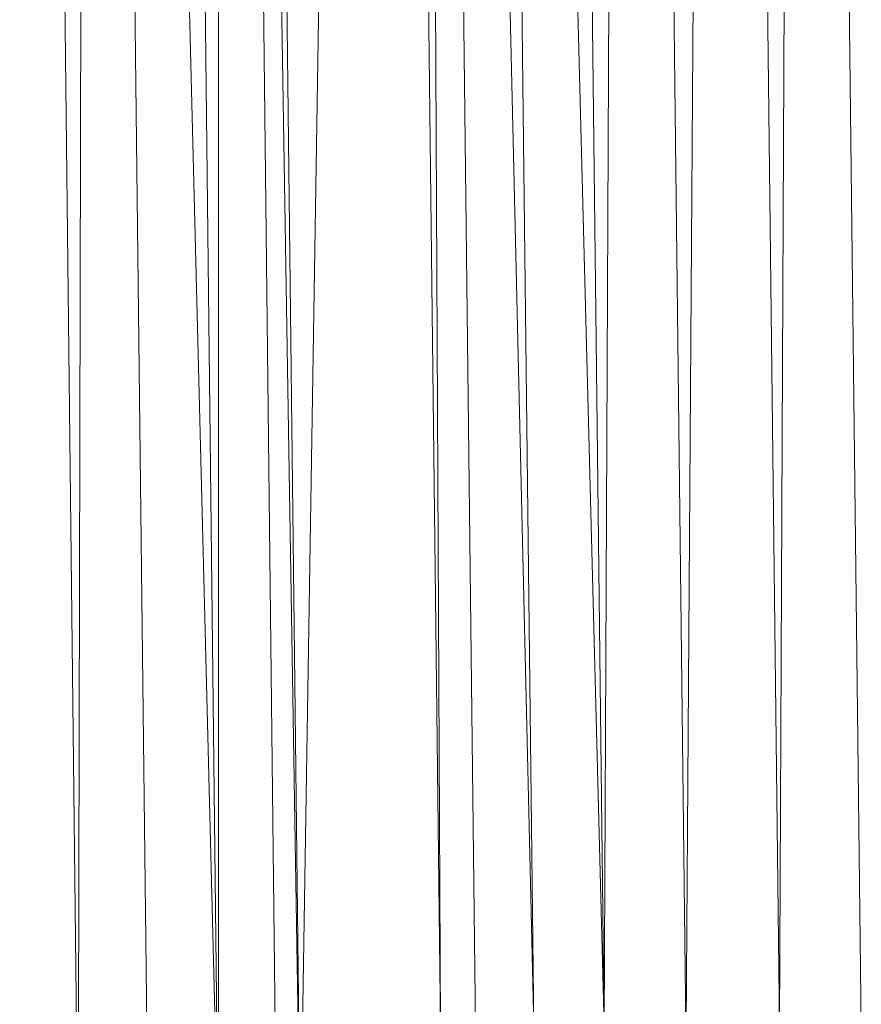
# Model space of a CAD drawing. Header units: metres. Extents: x 391.1 to 427.5, y 12.7 to 28.4.
# Tile 145 of 247: x 408.1967 to 408.2453, y 23.4652 to 23.522. Entities that reach past the tile are written whole.
import ezdxf

# ---------------------------------------------------------------- set-up
doc = ezdxf.new("R2010")
doc.units = ezdxf.units.M
doc.layers.add('02_MOBILIARIO', color=7, linetype='Continuous', lineweight=18)

# ---------------------------------------------------------------- blocks, each defined once
blk = doc.blocks.new('Family - Plats de dutxa PS-1-153501-01_PCI_PS1')
at = {"layer": '02_MOBILIARIO', "color": 253, "true_color": 0xaaaaaa}
for p, q in [((0.064997, 0.4), (0.068368, 0.105562)), ((0.068368, 0.105562), (0.064997, 0.4)), ((0.069042, 0.4), (0.068368, 0.105562)), ((0.068368, 0.105562), (0.069042, 0.4)), ((0.069042, 0.4), (0.072413, 0.105562)), ((0.076458, 0.105562), (0.069042, 0.4)), ((0.072413, 0.105562), (0.069042, 0.4)), ((0.069042, 0.4), (0.076458, 0.105562)), ((0.073087, 0.4), (0.076458, 0.105562)), ((0.076458, 0.105562), (0.073087, 0.4)), ((0.076458, 0.4), (0.079828, 0.105562)), ((0.076458, 0.4), (0.076458, 0.105562)), ((0.076458, 0.105562), (0.076458, 0.4)), ((0.081177, 0.105562), (0.076458, 0.4)), ((0.079828, 0.105562), (0.076458, 0.4)), ((0.076458, 0.4), (0.081177, 0.105562)), ((0.077806, 0.4), (0.081177, 0.105562)), ((0.081177, 0.105562), (0.077806, 0.4)), ((0.085896, 0.4), (0.081177, 0.105562)), ((0.081177, 0.105562), (0.085896, 0.4)), ((0.085896, 0.4), (0.089267, 0.112978)), ((0.089267, 0.112978), (0.085896, 0.4)), ((0.087918, 0.4), (0.091289, 0.112978)), ((0.087918, 0.4), (0.089267, 0.112978)), ((0.089267, 0.112978), (0.087918, 0.4)), ((0.09466, 0.112978), (0.087918, 0.4)), ((0.091289, 0.112978), (0.087918, 0.4)), ((0.087918, 0.4), (0.09466, 0.112978)), ((0.091289, 0.4), (0.09466, 0.112978)), ((0.098705, 0.112978), (0.091289, 0.4)), ((0.09466, 0.112978), (0.091289, 0.4)), ((0.091289, 0.4), (0.098705, 0.112978)), ((0.095334, 0.4), (0.098705, 0.112978)), ((0.098705, 0.112978), (0.095334, 0.4)), ((0.100053, 0.4), (0.098705, 0.112978)), ((0.098705, 0.112978), (0.100053, 0.4)), ((0.100053, 0.4), (0.103424, 0.112978)), ((0.103424, 0.112978), (0.100053, 0.4)), ((0.105446, 0.4), (0.103424, 0.112978)), ((0.103424, 0.112978), (0.105446, 0.4)), ((0.105446, 0.4), (0.108817, 0.112978)), ((0.108817, 0.112978), (0.105446, 0.4)), ((0.110165, 0.4), (0.108817, 0.112978)), ((0.108817, 0.112978), (0.110165, 0.4)), ((0.110165, 0.4), (0.113536, 0.112978)), ((0.110165, 0.4), (0.113536, 0.112978))]:
    blk.add_line(p, q, dxfattribs=at)
blk = doc.blocks.new('LONDR55-XX_ZZ-ARQ-CAA-M3D-Londres55_ifc-1-01_PCI_PS1')
at = {"layer": '02_MOBILIARIO', "color": 253, "lineweight": 18, "true_color": 0xaaaaaa}
blk.add_blockref('Family - Plats de dutxa PS-1-153501-01_PCI_PS1', (408.131716, 23.350737), dxfattribs=at)

msp = doc.modelspace()

# ---------------------------------------------------------------- block references
at = {"lineweight": 5}
msp.add_blockref('LONDR55-XX_ZZ-ARQ-CAA-M3D-Londres55_ifc-1-01_PCI_PS1', (0, 0), dxfattribs=at)

doc.saveas('drawing.dxf')
